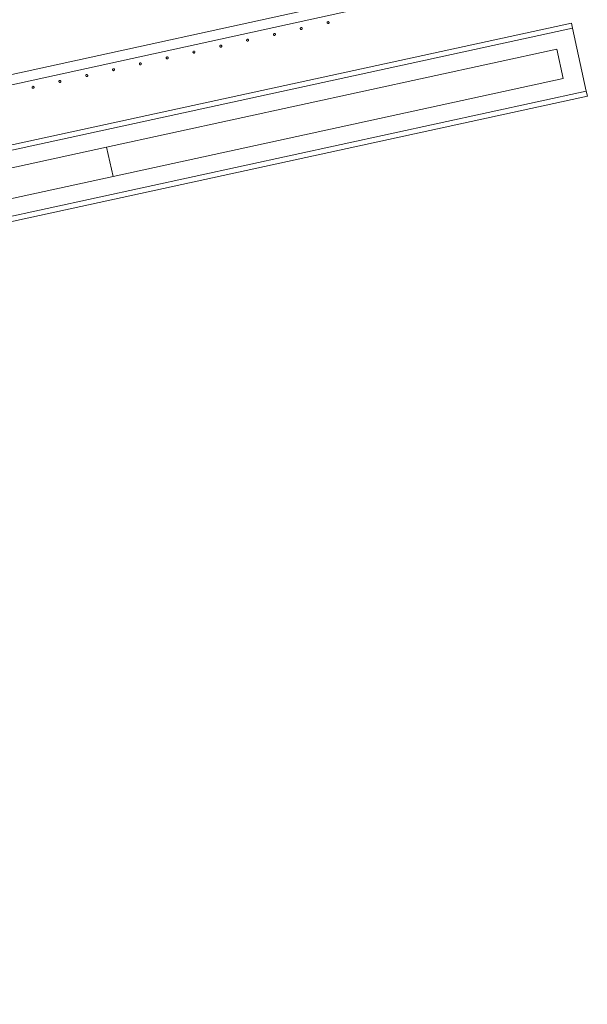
# Model space of a CAD drawing. Header units: millimetres. Extents: x -2624 to 101766, y -16 to 109490.
# Tile 60 of 151: x 33198 to 34336, y 76910 to 78882. Entities that reach past the tile are written whole.
import ezdxf

# ---------------------------------------------------------------- set-up
doc = ezdxf.new("R2010")
doc.units = ezdxf.units.MM
doc.header["$MEASUREMENT"] = 0
doc.layers.add('VRD _ Clôture.VRD', color=7, linetype='Continuous')
doc.layers.add('VRD _ Portail.VRD', color=7, linetype='Continuous')

# ---------------------------------------------------------------- blocks, each defined once
blk = doc.blocks.new('Élément de coupe_165')
at = {"layer": 'VRD _ Portail.VRD', "color": 7, "linetype": 'Continuous', "lineweight": 15}
for p, q in [((25944.1, 77056.7), (34303.7, 78874.8)), ((25946.4, 77046.3), (34306, 78864.4)), ((34306, 78864.4), (34303.7, 78874.8)), ((34333.3, 78738.7), (34306, 78864.4)), ((34274.2, 78822.3), (33372.6, 78626.3)), ((34286.9, 78763.7), (34274.2, 78822.3)), ((34286.9, 78763.7), (33385.4, 78567.6)), ((25973.7, 76920.6), (34333.3, 78738.7)), ((25976, 76910.2), (34335.6, 78728.2)), ((34335.6, 78728.2), (34333.3, 78738.7)), ((33372.6, 78626.3), (25953.7, 77012.8)), ((33385.4, 78567.6), (33372.6, 78626.3)), ((33385.4, 78567.6), (25966.4, 76954.1))]:
    blk.add_line(p, q, dxfattribs=at)
blk = doc.blocks.new('Élément de coupe_168')
at = {"layer": 'VRD _ Clôture.VRD', "color": 7, "linetype": 'Continuous', "lineweight": 15}
for p, q in [((31520.8, 78407.4), (34327.4, 79022.6)), ((31525.1, 78387.8), (34331.7, 79003.1))]:
    blk.add_line(p, q, dxfattribs=at)
blk = doc.blocks.new('Élément de coupe_308')
at = {"layer": 'VRD _ Clôture.VRD', "color": 7, "linetype": 'Continuous', "lineweight": 15}
for p, q in [((33223.4, 78746.8), (33223.3, 78746.5)), ((33223.3, 78746.5), (33223.3, 78746.1)), ((33223.3, 78746.1), (33223.3, 78745.8)), ((33223.3, 78745.8), (33223.4, 78745.4)), ((33223.5, 78747.1), (33223.4, 78746.8)), ((33223.4, 78745.4), (33223.6, 78745.1)), ((33223.7, 78747.4), (33223.5, 78747.1)), ((33223.6, 78745.1), (33223.8, 78744.8)), ((33224.2, 78747.9), (33223.9, 78747.7)), ((33224, 78744.6), (33224.3, 78744.4)), ((33224.5, 78748), (33224.2, 78747.9)), ((33224.3, 78744.4), (33224.7, 78744.3)), ((33224.8, 78748.1), (33224.5, 78748)), ((33224.7, 78744.3), (33225, 78744.2)), ((33225.2, 78748.2), (33224.8, 78748.1)), ((33225, 78744.2), (33225.3, 78744.2)), ((33225.5, 78748.2), (33225.2, 78748.2)), ((33225.3, 78744.2), (33225.7, 78744.2)), ((33225.9, 78748.1), (33225.5, 78748.2)), ((33225.7, 78744.2), (33226, 78744.3)), ((33226.2, 78748), (33225.9, 78748.1)), ((33226, 78744.3), (33226.3, 78744.5)), ((33226.5, 78747.8), (33226.2, 78748)), ((33226.3, 78744.5), (33226.6, 78744.7)), ((33226.9, 78747.3), (33226.7, 78747.5)), ((33226.8, 78745), (33227, 78745.3)), ((33227.1, 78746.9), (33226.9, 78747.3)), ((33227, 78745.3), (33227.2, 78745.6)), ((33227.2, 78746.6), (33227.1, 78746.9)), ((33227.3, 78746.3), (33227.2, 78746.6)), ((33227.2, 78745.9), (33227.3, 78746.3)), ((33227.2, 78745.6), (33227.2, 78745.9))]:
    blk.add_line(p, q, dxfattribs=at)
blk = doc.blocks.new('Élément de coupe_309')
at = {"layer": 'VRD _ Clôture.VRD', "color": 7, "linetype": 'Continuous', "lineweight": 15}
for p, q in [((33277.1, 78758.6), (33277, 78758.2)), ((33277, 78758.2), (33277, 78757.9)), ((33277, 78757.9), (33277, 78757.5)), ((33277, 78757.5), (33277.1, 78757.2)), ((33277.2, 78758.9), (33277.1, 78758.6)), ((33277.1, 78757.2), (33277.3, 78756.9)), ((33277.4, 78759.2), (33277.2, 78758.9)), ((33277.3, 78756.9), (33277.5, 78756.6)), ((33277.9, 78759.7), (33277.6, 78759.4)), ((33277.8, 78756.4), (33278.1, 78756.2)), ((33278.2, 78759.8), (33277.9, 78759.7)), ((33278.1, 78756.2), (33278.4, 78756.1)), ((33278.6, 78759.9), (33278.2, 78759.8)), ((33278.4, 78756.1), (33278.7, 78756)), ((33278.9, 78760), (33278.6, 78759.9)), ((33278.7, 78756), (33279.1, 78756)), ((33279.2, 78759.9), (33278.9, 78760)), ((33279.1, 78756), (33279.4, 78756)), ((33279.6, 78759.9), (33279.2, 78759.9)), ((33279.4, 78756), (33279.7, 78756.1)), ((33279.9, 78759.7), (33279.6, 78759.9)), ((33279.7, 78756.1), (33280.1, 78756.3)), ((33280.2, 78759.5), (33279.9, 78759.7)), ((33280.1, 78756.3), (33280.3, 78756.5)), ((33280.7, 78759), (33280.5, 78759.3)), ((33280.6, 78756.7), (33280.8, 78757)), ((33280.8, 78758.7), (33280.7, 78759)), ((33280.9, 78758.4), (33280.8, 78758.7)), ((33280.8, 78757), (33280.9, 78757.4)), ((33281, 78758), (33280.9, 78758.4)), ((33280.9, 78757.4), (33281, 78757.7)), ((33281, 78757.7), (33281, 78758))]:
    blk.add_line(p, q, dxfattribs=at)
blk = doc.blocks.new('Élément de coupe_310')
at = {"layer": 'VRD _ Clôture.VRD', "color": 7, "linetype": 'Continuous', "lineweight": 15}
for p, q in [((33330.8, 78770.3), (33330.7, 78770)), ((33330.7, 78770), (33330.7, 78769.7)), ((33330.7, 78769.7), (33330.8, 78769.3)), ((33330.9, 78770.7), (33330.8, 78770.3)), ((33330.8, 78769.3), (33330.9, 78769)), ((33331.1, 78771), (33330.9, 78770.7)), ((33330.9, 78769), (33331, 78768.7)), ((33331, 78768.7), (33331.2, 78768.4)), ((33331.6, 78771.4), (33331.4, 78771.2)), ((33331.5, 78768.2), (33331.8, 78768)), ((33331.9, 78771.6), (33331.6, 78771.4)), ((33331.8, 78768), (33332.1, 78767.8)), ((33332.3, 78771.7), (33331.9, 78771.6)), ((33332.1, 78767.8), (33332.4, 78767.8)), ((33332.6, 78771.7), (33332.3, 78771.7)), ((33332.4, 78767.8), (33332.8, 78767.7)), ((33333, 78771.7), (33332.6, 78771.7)), ((33332.8, 78767.7), (33333.1, 78767.8)), ((33333.3, 78771.6), (33333, 78771.7)), ((33333.1, 78767.8), (33333.5, 78767.9)), ((33333.6, 78771.5), (33333.3, 78771.6)), ((33333.5, 78767.9), (33333.8, 78768.1)), ((33333.9, 78771.3), (33333.6, 78771.5)), ((33333.8, 78768.1), (33334.1, 78768.3)), ((33334.4, 78770.8), (33334.2, 78771.1)), ((33334.3, 78768.5), (33334.5, 78768.8)), ((33334.6, 78770.5), (33334.4, 78770.8)), ((33334.5, 78768.8), (33334.6, 78769.1)), ((33334.7, 78770.2), (33334.6, 78770.5)), ((33334.6, 78769.1), (33334.7, 78769.5)), ((33334.7, 78769.8), (33334.7, 78770.2)), ((33334.7, 78769.5), (33334.7, 78769.8))]:
    blk.add_line(p, q, dxfattribs=at)
blk = doc.blocks.new('Élément de coupe_311')
at = {"layer": 'VRD _ Clôture.VRD', "color": 7, "linetype": 'Continuous', "lineweight": 15}
for p, q in [((33384.5, 78782.1), (33384.4, 78781.8)), ((33384.4, 78781.8), (33384.4, 78781.4)), ((33384.4, 78781.4), (33384.5, 78781.1)), ((33384.7, 78782.4), (33384.5, 78782.1)), ((33384.5, 78781.1), (33384.6, 78780.8)), ((33384.6, 78780.8), (33384.7, 78780.4)), ((33384.8, 78782.7), (33384.7, 78782.4)), ((33384.7, 78780.4), (33385, 78780.2)), ((33385.4, 78783.2), (33385.1, 78783)), ((33385.2, 78779.9), (33385.5, 78779.7)), ((33385.7, 78783.4), (33385.4, 78783.2)), ((33386, 78783.5), (33385.7, 78783.4)), ((33386.3, 78783.5), (33386, 78783.5)), ((33386.7, 78783.5), (33386.3, 78783.5)), ((33387, 78783.4), (33386.7, 78783.5)), ((33387.4, 78783.3), (33387, 78783.4)), ((33387.2, 78779.7), (33387.5, 78779.8)), ((33387.7, 78783.1), (33387.4, 78783.3)), ((33387.5, 78779.8), (33387.8, 78780)), ((33388.1, 78782.6), (33387.9, 78782.9)), ((33388, 78780.3), (33388.2, 78780.6)), ((33388.3, 78782.3), (33388.1, 78782.6)), ((33388.2, 78780.6), (33388.3, 78780.9)), ((33388.4, 78781.9), (33388.3, 78782.3)), ((33388.3, 78780.9), (33388.4, 78781.3)), ((33388.4, 78781.6), (33388.4, 78781.9)), ((33388.4, 78781.3), (33388.4, 78781.6)), ((33385.5, 78779.7), (33385.8, 78779.6)), ((33385.8, 78779.6), (33386.2, 78779.5)), ((33386.2, 78779.5), (33386.5, 78779.5)), ((33386.5, 78779.5), (33386.9, 78779.6)), ((33386.9, 78779.6), (33387.2, 78779.7))]:
    blk.add_line(p, q, dxfattribs=at)
blk = doc.blocks.new('Élément de coupe_312')
at = {"layer": 'VRD _ Clôture.VRD', "color": 7, "linetype": 'Continuous', "lineweight": 15}
for p, q in [((33438.4, 78794.2), (33438.2, 78793.9)), ((33438.2, 78793.9), (33438.2, 78793.6)), ((33438.2, 78793.6), (33438.2, 78793.2)), ((33438.2, 78793.2), (33438.2, 78792.9)), ((33438.2, 78792.9), (33438.3, 78792.5)), ((33438.3, 78792.5), (33438.5, 78792.2)), ((33438.6, 78794.5), (33438.4, 78794.2)), ((33438.5, 78792.2), (33438.7, 78791.9)), ((33439.1, 78795), (33438.8, 78794.8)), ((33438.9, 78791.7), (33439.2, 78791.5)), ((33439.4, 78795.1), (33439.1, 78795)), ((33439.2, 78791.5), (33439.5, 78791.4)), ((33439.7, 78795.2), (33439.4, 78795.1)), ((33439.5, 78791.4), (33439.9, 78791.3)), ((33440.1, 78795.3), (33439.7, 78795.2)), ((33439.9, 78791.3), (33440.2, 78791.3)), ((33440.4, 78795.3), (33440.1, 78795.3)), ((33440.2, 78791.3), (33440.6, 78791.3)), ((33440.8, 78795.2), (33440.4, 78795.3)), ((33440.6, 78791.3), (33440.9, 78791.4)), ((33441.1, 78795.1), (33440.8, 78795.2)), ((33440.9, 78791.4), (33441.2, 78791.6)), ((33441.4, 78794.9), (33441.1, 78795.1)), ((33441.2, 78791.6), (33441.5, 78791.8)), ((33441.8, 78794.4), (33441.6, 78794.6)), ((33441.7, 78792.1), (33441.9, 78792.4)), ((33442, 78794.1), (33441.8, 78794.4)), ((33441.9, 78792.4), (33442.1, 78792.7)), ((33442.1, 78793.7), (33442, 78794.1)), ((33442.2, 78793.4), (33442.1, 78793.7)), ((33442.1, 78793), (33442.2, 78793.4)), ((33442.1, 78792.7), (33442.1, 78793))]:
    blk.add_line(p, q, dxfattribs=at)
blk = doc.blocks.new('Élément de coupe_313')
at = {"layer": 'VRD _ Clôture.VRD', "color": 7, "linetype": 'Continuous', "lineweight": 15}
for p, q in [((33492, 78805.7), (33491.9, 78805.3)), ((33491.9, 78805.3), (33491.9, 78805)), ((33491.9, 78805), (33491.9, 78804.6)), ((33491.9, 78804.6), (33492, 78804.3)), ((33492.1, 78806), (33492, 78805.7)), ((33492, 78804.3), (33492.2, 78804)), ((33492.3, 78806.3), (33492.1, 78806)), ((33492.2, 78804), (33492.4, 78803.7)), ((33492.8, 78806.8), (33492.5, 78806.5)), ((33492.7, 78803.5), (33493, 78803.3)), ((33493.1, 78806.9), (33492.8, 78806.8)), ((33493, 78803.3), (33493.3, 78803.2)), ((33493.5, 78807), (33493.1, 78806.9)), ((33493.3, 78803.2), (33493.6, 78803.1)), ((33493.8, 78807.1), (33493.5, 78807)), ((33493.6, 78803.1), (33494, 78803.1)), ((33494.1, 78807.1), (33493.8, 78807.1)), ((33494, 78803.1), (33494.3, 78803.1)), ((33494.5, 78807), (33494.1, 78807.1)), ((33494.3, 78803.1), (33494.6, 78803.2)), ((33494.8, 78806.8), (33494.5, 78807)), ((33494.6, 78803.2), (33494.9, 78803.4)), ((33495.1, 78806.7), (33494.8, 78806.8)), ((33494.9, 78803.4), (33495.2, 78803.6)), ((33495.6, 78806.1), (33495.4, 78806.4)), ((33495.5, 78803.8), (33495.7, 78804.1)), ((33495.7, 78805.8), (33495.6, 78806.1)), ((33495.8, 78805.5), (33495.7, 78805.8)), ((33495.7, 78804.1), (33495.8, 78804.5)), ((33495.9, 78805.2), (33495.8, 78805.5)), ((33495.8, 78804.5), (33495.9, 78804.8)), ((33495.9, 78804.8), (33495.9, 78805.2))]:
    blk.add_line(p, q, dxfattribs=at)
blk = doc.blocks.new('Élément de coupe_314')
at = {"layer": 'VRD _ Clôture.VRD', "color": 7, "linetype": 'Continuous', "lineweight": 15}
for p, q in [((33545.7, 78817.5), (33545.6, 78817.1)), ((33545.6, 78817.1), (33545.6, 78816.8)), ((33545.6, 78816.8), (33545.6, 78816.4)), ((33545.6, 78816.4), (33545.8, 78816.1)), ((33545.8, 78817.8), (33545.7, 78817.5)), ((33546, 78818.1), (33545.8, 78817.8)), ((33545.8, 78816.1), (33545.9, 78815.8)), ((33545.9, 78815.8), (33546.1, 78815.5)), ((33546.5, 78818.5), (33546.3, 78818.3)), ((33546.4, 78815.3), (33546.7, 78815.1)), ((33546.8, 78818.7), (33546.5, 78818.5)), ((33546.7, 78815.1), (33547, 78814.9)), ((33547.2, 78818.8), (33546.8, 78818.7)), ((33547, 78814.9), (33547.3, 78814.9)), ((33547.5, 78818.8), (33547.2, 78818.8)), ((33547.3, 78814.9), (33547.7, 78814.8)), ((33547.9, 78818.8), (33547.5, 78818.8)), ((33547.7, 78814.8), (33548, 78814.9)), ((33548.2, 78818.8), (33547.9, 78818.8)), ((33548, 78814.9), (33548.4, 78815)), ((33548.5, 78818.6), (33548.2, 78818.8)), ((33548.4, 78815), (33548.7, 78815.2)), ((33548.8, 78818.4), (33548.5, 78818.6)), ((33548.7, 78815.2), (33549, 78815.4)), ((33549.3, 78817.9), (33549.1, 78818.2)), ((33549.2, 78815.6), (33549.4, 78815.9)), ((33549.5, 78817.6), (33549.3, 78817.9)), ((33549.4, 78815.9), (33549.5, 78816.2)), ((33549.6, 78817.3), (33549.5, 78817.6)), ((33549.5, 78816.2), (33549.6, 78816.6)), ((33549.6, 78816.9), (33549.6, 78817.3)), ((33549.6, 78816.6), (33549.6, 78816.9))]:
    blk.add_line(p, q, dxfattribs=at)
blk = doc.blocks.new('Élément de coupe_315')
at = {"layer": 'VRD _ Clôture.VRD', "color": 7, "linetype": 'Continuous', "lineweight": 15}
for p, q in [((33599.4, 78829.2), (33599.3, 78828.9)), ((33599.3, 78828.9), (33599.3, 78828.5)), ((33599.3, 78828.5), (33599.4, 78828.2)), ((33599.6, 78829.6), (33599.4, 78829.2)), ((33599.4, 78828.2), (33599.5, 78827.9)), ((33599.5, 78827.9), (33599.6, 78827.6)), ((33599.7, 78829.8), (33599.6, 78829.6)), ((33599.6, 78827.6), (33599.9, 78827.3)), ((33600.3, 78830.3), (33600, 78830.1)), ((33600.1, 78827), (33600.4, 78826.9)), ((33600.6, 78830.5), (33600.3, 78830.3)), ((33600.4, 78826.9), (33600.7, 78826.7)), ((33600.9, 78830.6), (33600.6, 78830.5)), ((33600.7, 78826.7), (33601.1, 78826.6)), ((33601.2, 78830.6), (33600.9, 78830.6)), ((33601.1, 78826.6), (33601.4, 78826.6)), ((33601.6, 78830.6), (33601.2, 78830.6)), ((33601.4, 78826.6), (33601.8, 78826.7)), ((33601.9, 78830.5), (33601.6, 78830.6)), ((33601.8, 78826.7), (33602.1, 78826.8)), ((33602.3, 78830.4), (33601.9, 78830.5)), ((33602.1, 78826.8), (33602.4, 78826.9)), ((33602.5, 78830.2), (33602.3, 78830.4)), ((33602.4, 78826.9), (33602.7, 78827.1)), ((33603, 78829.7), (33602.8, 78830)), ((33602.9, 78827.4), (33603.1, 78827.7)), ((33603.2, 78829.4), (33603, 78829.7)), ((33603.1, 78827.7), (33603.2, 78828)), ((33603.3, 78829.1), (33603.2, 78829.4)), ((33603.2, 78828), (33603.3, 78828.4)), ((33603.3, 78828.7), (33603.3, 78829.1)), ((33603.3, 78828.4), (33603.3, 78828.7))]:
    blk.add_line(p, q, dxfattribs=at)
blk = doc.blocks.new('Élément de coupe_316')
at = {"layer": 'VRD _ Clôture.VRD', "color": 7, "linetype": 'Continuous', "lineweight": 15}
for p, q in [((33653.3, 78841.3), (33653.1, 78841)), ((33653.1, 78841), (33653.1, 78840.7)), ((33653.1, 78840.7), (33653.1, 78840.3)), ((33653.1, 78840.3), (33653.1, 78840)), ((33653.1, 78840), (33653.2, 78839.6)), ((33653.2, 78839.6), (33653.4, 78839.3)), ((33653.5, 78841.6), (33653.3, 78841.3)), ((33653.4, 78839.3), (33653.6, 78839.1)), ((33654, 78842.1), (33653.7, 78841.9)), ((33654.3, 78842.3), (33654, 78842.1)), ((33654.6, 78842.4), (33654.3, 78842.3)), ((33655, 78842.4), (33654.6, 78842.4)), ((33655.3, 78842.4), (33655, 78842.4)), ((33655.7, 78842.3), (33655.3, 78842.4)), ((33656, 78842.2), (33655.7, 78842.3)), ((33656.3, 78842), (33656, 78842.2)), ((33656.7, 78841.5), (33656.5, 78841.7)), ((33656.6, 78839.2), (33656.8, 78839.5)), ((33656.9, 78841.2), (33656.7, 78841.5)), ((33656.8, 78839.5), (33657, 78839.8)), ((33657, 78840.8), (33656.9, 78841.2)), ((33657.1, 78840.5), (33657, 78840.8)), ((33657, 78840.1), (33657.1, 78840.5)), ((33657, 78839.8), (33657, 78840.1)), ((33653.8, 78838.8), (33654.1, 78838.6)), ((33654.1, 78838.6), (33654.4, 78838.5)), ((33654.4, 78838.5), (33654.8, 78838.4)), ((33654.8, 78838.4), (33655.1, 78838.4)), ((33655.1, 78838.4), (33655.5, 78838.4)), ((33655.5, 78838.4), (33655.8, 78838.6)), ((33655.8, 78838.6), (33656.1, 78838.7)), ((33656.1, 78838.7), (33656.4, 78838.9))]:
    blk.add_line(p, q, dxfattribs=at)
blk = doc.blocks.new('Élément de coupe_317')
at = {"layer": 'VRD _ Clôture.VRD', "color": 7, "linetype": 'Continuous', "lineweight": 15}
for p, q in [((33706.9, 78852.8), (33706.8, 78852.4)), ((33706.8, 78852.4), (33706.8, 78852.1)), ((33706.8, 78852.1), (33706.8, 78851.7)), ((33706.8, 78851.7), (33706.9, 78851.4)), ((33707, 78853.1), (33706.9, 78852.8)), ((33706.9, 78851.4), (33707.1, 78851.1)), ((33707.2, 78853.4), (33707, 78853.1)), ((33707.1, 78851.1), (33707.3, 78850.8)), ((33707.7, 78853.9), (33707.4, 78853.7)), ((33707.6, 78850.6), (33707.8, 78850.4)), ((33708, 78854), (33707.7, 78853.9)), ((33707.8, 78850.4), (33708.2, 78850.3)), ((33708.3, 78854.1), (33708, 78854)), ((33708.2, 78850.3), (33708.5, 78850.2)), ((33708.7, 78854.2), (33708.3, 78854.1)), ((33708.5, 78850.2), (33708.9, 78850.2)), ((33709, 78854.2), (33708.7, 78854.2)), ((33708.9, 78850.2), (33709.2, 78850.2)), ((33709.4, 78854.1), (33709, 78854.2)), ((33709.2, 78850.2), (33709.5, 78850.3)), ((33709.7, 78853.9), (33709.4, 78854.1)), ((33709.5, 78850.3), (33709.8, 78850.5)), ((33710, 78853.8), (33709.7, 78853.9)), ((33709.8, 78850.5), (33710.1, 78850.7)), ((33710.5, 78853.2), (33710.3, 78853.5)), ((33710.4, 78851), (33710.5, 78851.3)), ((33710.6, 78852.9), (33710.5, 78853.2)), ((33710.5, 78851.3), (33710.7, 78851.6)), ((33710.7, 78852.6), (33710.6, 78852.9)), ((33710.8, 78852.3), (33710.7, 78852.6)), ((33710.7, 78851.6), (33710.8, 78851.9)), ((33710.8, 78851.9), (33710.8, 78852.3))]:
    blk.add_line(p, q, dxfattribs=at)
blk = doc.blocks.new('Élément de coupe_318')
at = {"layer": 'VRD _ Clôture.VRD', "color": 7, "linetype": 'Continuous', "lineweight": 15}
for p, q in [((33760.6, 78864.6), (33760.5, 78864.2)), ((33760.5, 78864.2), (33760.5, 78863.9)), ((33760.5, 78863.9), (33760.5, 78863.5)), ((33760.5, 78863.5), (33760.7, 78863.2)), ((33760.7, 78864.9), (33760.6, 78864.6)), ((33760.9, 78865.2), (33760.7, 78864.9)), ((33760.7, 78863.2), (33760.8, 78862.9)), ((33760.8, 78862.9), (33761, 78862.6)), ((33761.4, 78865.6), (33761.2, 78865.4)), ((33761.3, 78862.4), (33761.6, 78862.2)), ((33761.7, 78865.8), (33761.4, 78865.6)), ((33761.6, 78862.2), (33761.9, 78862)), ((33762.1, 78865.9), (33761.7, 78865.8)), ((33761.9, 78862), (33762.2, 78862)), ((33762.4, 78866), (33762.1, 78865.9)), ((33762.2, 78862), (33762.6, 78862)), ((33762.8, 78865.9), (33762.4, 78866)), ((33762.6, 78862), (33762.9, 78862)), ((33763.1, 78865.9), (33762.8, 78865.9)), ((33762.9, 78862), (33763.3, 78862.1)), ((33763.4, 78865.7), (33763.1, 78865.9)), ((33763.3, 78862.1), (33763.6, 78862.3)), ((33763.7, 78865.5), (33763.4, 78865.7)), ((33763.6, 78862.3), (33763.8, 78862.5)), ((33764.2, 78865), (33764, 78865.3)), ((33764.1, 78862.7), (33764.3, 78863)), ((33764.4, 78864.7), (33764.2, 78865)), ((33764.3, 78863), (33764.4, 78863.3)), ((33764.5, 78864.4), (33764.4, 78864.7)), ((33764.4, 78863.3), (33764.5, 78863.7)), ((33764.5, 78864), (33764.5, 78864.4)), ((33764.5, 78863.7), (33764.5, 78864))]:
    blk.add_line(p, q, dxfattribs=at)
blk = doc.blocks.new('Élément de coupe_319')
at = {"layer": 'VRD _ Clôture.VRD', "color": 7, "linetype": 'Continuous', "lineweight": 15}
for p, q in [((33814.3, 78876.3), (33814.2, 78876)), ((33814.2, 78876), (33814.2, 78875.6)), ((33814.2, 78875.6), (33814.3, 78875.3)), ((33814.5, 78876.7), (33814.3, 78876.3)), ((33814.3, 78875.3), (33814.4, 78875)), ((33814.4, 78875), (33814.5, 78874.7)), ((33814.6, 78877), (33814.5, 78876.7)), ((33814.5, 78874.7), (33814.7, 78874.4)), ((33815.2, 78877.4), (33814.9, 78877.2)), ((33815, 78874.1), (33815.3, 78874)), ((33815.5, 78877.6), (33815.2, 78877.4)), ((33815.3, 78874), (33815.6, 78873.8)), ((33815.8, 78877.7), (33815.5, 78877.6)), ((33815.6, 78873.8), (33816, 78873.7)), ((33816.1, 78877.7), (33815.8, 78877.7)), ((33816, 78873.7), (33816.3, 78873.7)), ((33816.5, 78877.7), (33816.1, 78877.7)), ((33816.3, 78873.7), (33816.7, 78873.8)), ((33816.8, 78877.6), (33816.5, 78877.7)), ((33816.7, 78873.8), (33817, 78873.9)), ((33817.2, 78877.5), (33816.8, 78877.6)), ((33817, 78873.9), (33817.3, 78874)), ((33817.4, 78877.3), (33817.2, 78877.5)), ((33817.3, 78874), (33817.6, 78874.3)), ((33817.9, 78876.8), (33817.7, 78877.1)), ((33817.8, 78874.5), (33818, 78874.8)), ((33818.1, 78876.5), (33817.9, 78876.8)), ((33818, 78874.8), (33818.1, 78875.1)), ((33818.2, 78876.2), (33818.1, 78876.5)), ((33818.1, 78875.1), (33818.2, 78875.5)), ((33818.2, 78875.8), (33818.2, 78876.2)), ((33818.2, 78875.5), (33818.2, 78875.8))]:
    blk.add_line(p, q, dxfattribs=at)

msp = doc.modelspace()

# ---------------------------------------------------------------- block references
at = {"layer": 'VRD _ Clôture.VRD', "lineweight": 0}
for name in ['Élément de coupe_168', 'Élément de coupe_318', 'Élément de coupe_319', 'Élément de coupe_316', 'Élément de coupe_317', 'Élément de coupe_315', 'Élément de coupe_313', 'Élément de coupe_314', 'Élément de coupe_311', 'Élément de coupe_312', 'Élément de coupe_310', 'Élément de coupe_308', 'Élément de coupe_309']:
    msp.add_blockref(name, (0, 0), dxfattribs=at)
at = {"layer": 'VRD _ Portail.VRD', "lineweight": 0}
msp.add_blockref('Élément de coupe_165', (0, 0), dxfattribs=at)

doc.saveas('drawing.dxf')
